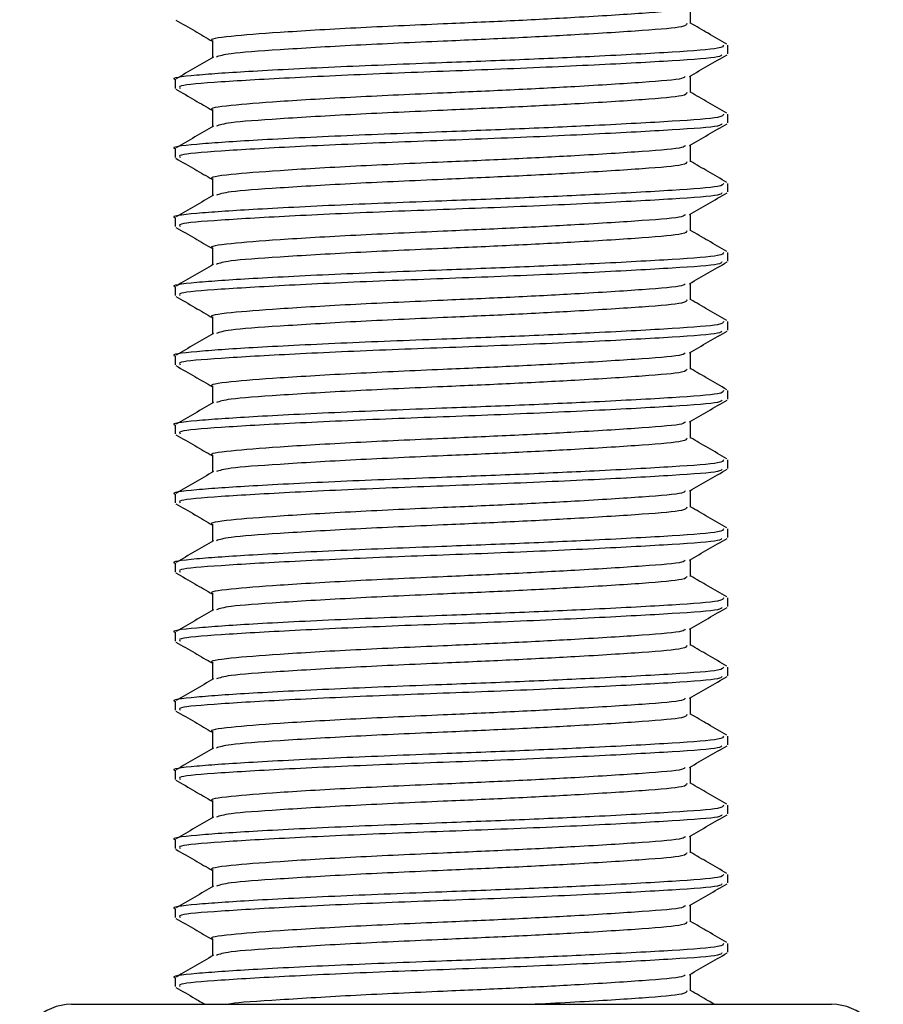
# Model space of a CAD drawing. Header units: millimetres. Extents: x 0 to 420, y 0 to 297.
# Tile 74 of 88: x 292.371 to 293.255, y 199.85 to 200.858. Entities that reach past the tile are written whole.
import ezdxf

# ---------------------------------------------------------------- set-up
doc = ezdxf.new("R2010")
doc.units = ezdxf.units.MM

msp = doc.modelspace()

# ---------------------------------------------------------------- linework, layer by layer
at = {"color": 7, "linetype": 'Continuous', "lineweight": 25}
for p, q in [((293.05791, 200.85415), (293.05791, 200.87134)), ((292.56844, 200.83646), (292.56844, 200.81924)), ((293.09621, 200.82319), (293.09621, 200.83204)), ((292.53014, 200.79665), (292.53014, 200.78779)), ((293.05791, 200.78339), (293.05791, 200.80058)), ((292.56844, 200.7657), (292.56844, 200.74848)), ((293.09621, 200.75243), (293.09621, 200.76128)), ((292.53014, 200.7259), (292.53014, 200.71703)), ((293.05791, 200.71263), (293.05791, 200.72983)), ((292.56844, 200.69494), (292.56844, 200.67772)), ((293.09621, 200.68167), (293.09621, 200.69052)), ((292.53014, 200.65514), (292.53014, 200.64628)), ((293.05791, 200.64187), (293.05791, 200.65907)), ((292.56844, 200.62418), (292.56844, 200.60696)), ((293.09621, 200.61092), (293.09621, 200.61976)), ((292.53014, 200.58438), (292.53014, 200.57552)), ((293.05791, 200.57111), (293.05791, 200.58831)), ((292.56844, 200.55342), (292.56844, 200.5362)), ((293.09621, 200.54016), (293.09621, 200.549)), ((292.53014, 200.51362), (292.53014, 200.50476)), ((293.05791, 200.50036), (293.05791, 200.51755)), ((292.56844, 200.48267), (292.56844, 200.46544)), ((293.09621, 200.4694), (293.09621, 200.47824)), ((293.05791, 200.4296), (293.05791, 200.44679)), ((292.53014, 200.44286), (292.53014, 200.434)), ((292.56844, 200.41191), (292.56844, 200.39468)), ((293.09621, 200.39864), (293.09621, 200.40748)), ((293.05791, 200.35884), (293.05791, 200.37603)), ((292.53014, 200.3721), (292.53014, 200.36324)), ((292.56844, 200.34115), (292.56844, 200.32393)), ((293.09621, 200.32788), (293.09621, 200.33673)), ((293.05791, 200.28808), (293.05791, 200.30527)), ((292.53014, 200.30134), (292.53014, 200.29248)), ((292.56844, 200.27039), (292.56844, 200.25317)), ((293.09621, 200.25712), (293.09621, 200.26597)), ((293.05791, 200.21732), (293.05791, 200.23451)), ((292.53014, 200.23058), (292.53014, 200.22172)), ((292.56844, 200.19963), (292.56844, 200.18241)), ((293.09621, 200.18636), (293.09621, 200.19521)), ((293.05791, 200.14656), (293.05791, 200.16375)), ((292.53014, 200.15983), (292.53014, 200.15096)), ((292.56844, 200.12887), (292.56844, 200.11165)), ((293.09621, 200.1156), (293.09621, 200.12445)), ((293.05791, 200.0758), (293.05791, 200.093)), ((292.53014, 200.08907), (292.53014, 200.08021)), ((292.56844, 200.05811), (292.56844, 200.04089)), ((293.09621, 200.04485), (293.09621, 200.05369)), ((293.05791, 200.00504), (293.05791, 200.02224)), ((292.53014, 200.01831), (292.53014, 200.00945)), ((292.56844, 199.98735), (292.56844, 199.97013)), ((293.09621, 199.97409), (293.09621, 199.98293)), ((293.05791, 199.93429), (293.05791, 199.95148)), ((292.53014, 199.94755), (292.53014, 199.93869)), ((292.56844, 199.9166), (292.56844, 199.89937)), ((293.09621, 199.90333), (293.09621, 199.91217)), ((293.05791, 199.86353), (293.05791, 199.88072)), ((292.53014, 199.87679), (292.53014, 199.86793)), ((292.424, 199.84984), (293.20211, 199.84984)), ((293.20211, 199.84984), (293.20235, 199.84984))]:
    msp.add_line(p, q, dxfattribs=at)
for centre, start, end in [((292.424, 199.79677), 90, 180), ((293.20235, 199.79677), 0, 90)]:
    msp.add_arc(centre, 0.05307, start, end, dxfattribs=at)
for points, knots in [([(293.05238, 200.8708), (293.052, 200.87006), (293.05086, 200.86785), (293.01157, 200.86465), (292.94814, 200.86063), (292.87496, 200.85679), (292.79697, 200.85341), (292.7121, 200.8496), (292.63346, 200.84494), (292.58432, 200.84104), (292.56297, 200.83805), (292.56889, 200.83651), (292.56911, 200.83646)], [0, 0, 0, 0, 0.0604721, 0.1826262, 0.3078502, 0.4041125, 0.4971134, 0.6207, 0.7477276, 0.8698493, 0.9951194, 1, 1, 1, 1]), ([(292.53097, 200.85766), (292.53738, 200.85395), (292.54987, 200.84672), (292.56236, 200.83949), (292.56844, 200.83596)], [0, 0, 0, 0, 0.5130376, 1, 1, 1, 1]), ([(293.05412, 200.85416), (293.05387, 200.85306), (293.05329, 200.85049), (293.01198, 200.84695), (292.94807, 200.84294), (292.87497, 200.8391), (292.79703, 200.83572), (292.71174, 200.83191), (292.63483, 200.82724), (292.5832, 200.82363), (292.57575, 200.82101), (292.57241, 200.81984)], [0, 0, 0, 0, 0.0900083, 0.2123263, 0.3377184, 0.4341099, 0.5272356, 0.6509881, 0.7781862, 0.9004719, 1, 1, 1, 1]), ([(293.09522, 200.83301), (293.08881, 200.83672), (293.07637, 200.84392), (293.06394, 200.85112), (293.05791, 200.85462)], [0, 0, 0, 0, 0.5152084, 1, 1, 1, 1]), ([(293.09181, 200.83204), (293.09152, 200.83095), (293.09085, 200.82837), (293.04309, 200.82484), (292.96917, 200.82082), (292.88465, 200.81699), (292.79443, 200.81361), (292.69629, 200.8098), (292.60533, 200.80513), (292.54851, 200.80124), (292.52381, 200.79825), (292.53066, 200.79671), (292.53092, 200.79665)], [0, 0, 0, 0, 0.0871164, 0.2058056, 0.3274743, 0.4210023, 0.5113649, 0.6314445, 0.7548636, 0.8735215, 0.995235, 1, 1, 1, 1]), ([(292.56957, 200.81989), (292.56316, 200.81618), (292.55035, 200.80876), (292.53754, 200.80134), (292.53113, 200.79764)], [0, 0, 0, 0, 0.4999039, 1, 1, 1, 1]), ([(293.09005, 200.82227), (293.08963, 200.8215), (293.08839, 200.81924), (293.04267, 200.816), (292.96285, 200.81162), (292.85933, 200.80705), (292.74987, 200.80322), (292.64881, 200.79866), (292.57345, 200.79426), (292.53236, 200.79097), (292.53458, 200.78864), (292.53539, 200.78779)], [0, 0, 0, 0, 0.06376, 0.1855377, 0.3103724, 0.436457, 0.5577025, 0.6837036, 0.8086745, 0.9303586, 1, 1, 1, 1]), ([(293.05694, 200.80002), (293.06335, 200.80373), (293.07616, 200.81115), (293.08897, 200.81857), (293.09538, 200.82228)], [0, 0, 0, 0, 0.4998993, 1, 1, 1, 1]), ([(293.05238, 200.80004), (293.052, 200.7993), (293.05086, 200.79709), (293.01157, 200.79389), (292.94814, 200.78987), (292.87496, 200.78604), (292.79697, 200.78265), (292.7121, 200.77884), (292.63346, 200.77418), (292.58432, 200.77028), (292.56297, 200.76729), (292.56889, 200.76576), (292.56911, 200.7657)], [0, 0, 0, 0, 0.0604721, 0.1826262, 0.3078502, 0.4041125, 0.4971134, 0.6207, 0.7477276, 0.8698493, 0.9951194, 1, 1, 1, 1]), ([(292.53097, 200.7869), (292.53738, 200.78319), (292.54987, 200.77596), (292.56236, 200.76873), (292.56844, 200.7652)], [0, 0, 0, 0, 0.5130376, 1, 1, 1, 1]), ([(293.05412, 200.7834), (293.05387, 200.78231), (293.05329, 200.77973), (293.01198, 200.7762), (292.94807, 200.77218), (292.87497, 200.76835), (292.79703, 200.76496), (292.71174, 200.76115), (292.63483, 200.75648), (292.5832, 200.75287), (292.57575, 200.75025), (292.57241, 200.74908)], [0, 0, 0, 0, 0.0900083, 0.2123263, 0.3377184, 0.4341099, 0.5272356, 0.6509881, 0.7781862, 0.9004719, 1, 1, 1, 1]), ([(293.09522, 200.76226), (293.08881, 200.76596), (293.07637, 200.77316), (293.06394, 200.78037), (293.05791, 200.78386)], [0, 0, 0, 0, 0.5152084, 1, 1, 1, 1]), ([(293.09181, 200.76128), (293.09152, 200.76019), (293.09085, 200.75761), (293.04309, 200.75408), (292.96917, 200.75007), (292.88465, 200.74623), (292.79443, 200.74285), (292.69629, 200.73904), (292.60533, 200.73438), (292.54851, 200.73048), (292.52381, 200.72749), (292.53066, 200.72595), (292.53092, 200.7259)], [0, 0, 0, 0, 0.0871164, 0.2058056, 0.3274743, 0.4210023, 0.5113649, 0.6314445, 0.7548636, 0.8735215, 0.995235, 1, 1, 1, 1]), ([(292.56957, 200.74913), (292.56316, 200.74542), (292.55035, 200.738), (292.53754, 200.73059), (292.53113, 200.72688)], [0, 0, 0, 0, 0.4999039, 1, 1, 1, 1]), ([(293.09005, 200.75151), (293.08963, 200.75074), (293.08839, 200.74848), (293.04267, 200.74524), (292.96285, 200.74087), (292.85933, 200.73629), (292.74987, 200.73246), (292.64881, 200.7279), (292.57345, 200.7235), (292.53236, 200.72021), (292.53458, 200.71788), (292.53539, 200.71703)], [0, 0, 0, 0, 0.06376, 0.1855377, 0.3103724, 0.436457, 0.5577025, 0.6837036, 0.8086745, 0.9303586, 1, 1, 1, 1]), ([(293.05694, 200.72926), (293.06335, 200.73297), (293.07616, 200.7404), (293.08897, 200.74781), (293.09538, 200.75152)], [0, 0, 0, 0, 0.4998993, 1, 1, 1, 1]), ([(293.05238, 200.72928), (293.052, 200.72855), (293.05086, 200.72633), (293.01157, 200.72313), (292.94814, 200.71911), (292.87496, 200.71528), (292.79697, 200.7119), (292.7121, 200.70808), (292.63346, 200.70342), (292.58432, 200.69952), (292.56297, 200.69653), (292.56889, 200.695), (292.56911, 200.69494)], [0, 0, 0, 0, 0.0604721, 0.1826262, 0.3078502, 0.4041125, 0.4971134, 0.6207, 0.7477276, 0.8698493, 0.9951194, 1, 1, 1, 1]), ([(292.53097, 200.71614), (292.53738, 200.71243), (292.54987, 200.7052), (292.56236, 200.69797), (292.56844, 200.69445)], [0, 0, 0, 0, 0.5130376, 1, 1, 1, 1]), ([(293.05412, 200.71264), (293.05387, 200.71155), (293.05329, 200.70897), (293.01198, 200.70544), (292.94807, 200.70142), (292.87497, 200.69759), (292.79703, 200.69421), (292.71174, 200.6904), (292.63483, 200.68573), (292.5832, 200.68211), (292.57575, 200.6795), (292.57241, 200.67832)], [0, 0, 0, 0, 0.0900083, 0.2123263, 0.3377184, 0.4341099, 0.5272356, 0.6509881, 0.7781862, 0.9004719, 1, 1, 1, 1]), ([(293.09522, 200.6915), (293.08881, 200.69521), (293.07637, 200.7024), (293.06394, 200.70961), (293.05791, 200.7131)], [0, 0, 0, 0, 0.5152084, 1, 1, 1, 1]), ([(293.09181, 200.69052), (293.09152, 200.68943), (293.09085, 200.68685), (293.04309, 200.68333), (292.96917, 200.67931), (292.88465, 200.67547), (292.79443, 200.67209), (292.69629, 200.66828), (292.60533, 200.66362), (292.54851, 200.65972), (292.52381, 200.65673), (292.53066, 200.65519), (292.53092, 200.65514)], [0, 0, 0, 0, 0.08711637, 0.20580555, 0.3274743, 0.42100231, 0.51136489, 0.6314445, 0.75486364, 0.87352147, 0.99523498, 1, 1, 1, 1]), ([(292.56957, 200.67837), (292.56316, 200.67466), (292.55035, 200.66724), (292.53754, 200.65983), (292.53113, 200.65612)], [0, 0, 0, 0, 0.4999039, 1, 1, 1, 1]), ([(293.09005, 200.68076), (293.08963, 200.67998), (293.08839, 200.67773), (293.04267, 200.67449), (292.96285, 200.67011), (292.85933, 200.66554), (292.74987, 200.6617), (292.64881, 200.65714), (292.57345, 200.65274), (292.53236, 200.64945), (292.53458, 200.64712), (292.53539, 200.64628)], [0, 0, 0, 0, 0.06376, 0.1855377, 0.3103724, 0.436457, 0.5577025, 0.6837036, 0.8086745, 0.9303586, 1, 1, 1, 1]), ([(293.05694, 200.6585), (293.06335, 200.66222), (293.07616, 200.66964), (293.08897, 200.67705), (293.09538, 200.68076)], [0, 0, 0, 0, 0.4998993, 1, 1, 1, 1]), ([(293.05238, 200.65852), (293.052, 200.65779), (293.05086, 200.65558), (293.01157, 200.65237), (292.94814, 200.64835), (292.87496, 200.64452), (292.79697, 200.64114), (292.7121, 200.63733), (292.63346, 200.63266), (292.58432, 200.62876), (292.56297, 200.62578), (292.56889, 200.62424), (292.56911, 200.62418)], [0, 0, 0, 0, 0.0604721, 0.1826262, 0.3078502, 0.4041125, 0.4971134, 0.6207, 0.7477276, 0.8698493, 0.9951194, 1, 1, 1, 1]), ([(292.53097, 200.64539), (292.53738, 200.64168), (292.54987, 200.63445), (292.56236, 200.62721), (292.56844, 200.62369)], [0, 0, 0, 0, 0.5130376, 1, 1, 1, 1]), ([(293.05412, 200.64188), (293.05387, 200.64079), (293.05329, 200.63821), (293.01198, 200.63468), (292.94807, 200.63066), (292.87497, 200.62683), (292.79703, 200.62345), (292.71174, 200.61964), (292.63483, 200.61497), (292.5832, 200.61135), (292.57575, 200.60874), (292.57241, 200.60756)], [0, 0, 0, 0, 0.0900083, 0.2123263, 0.3377184, 0.4341099, 0.5272356, 0.6509881, 0.7781862, 0.9004719, 1, 1, 1, 1]), ([(293.09522, 200.62074), (293.08881, 200.62445), (293.07637, 200.63165), (293.06394, 200.63885), (293.05791, 200.64234)], [0, 0, 0, 0, 0.51520836, 1, 1, 1, 1]), ([(293.09181, 200.61976), (293.09152, 200.61867), (293.09085, 200.6161), (293.04309, 200.61257), (292.96917, 200.60855), (292.88465, 200.60472), (292.79443, 200.60133), (292.69629, 200.59752), (292.60533, 200.59286), (292.54851, 200.58896), (292.52381, 200.58597), (292.53066, 200.58444), (292.53092, 200.58438)], [0, 0, 0, 0, 0.0871164, 0.2058056, 0.3274743, 0.4210023, 0.5113649, 0.6314445, 0.7548636, 0.8735215, 0.995235, 1, 1, 1, 1]), ([(292.56957, 200.60761), (292.56316, 200.6039), (292.55035, 200.59648), (292.53754, 200.58907), (292.53113, 200.58536)], [0, 0, 0, 0, 0.4999039, 1, 1, 1, 1]), ([(293.09005, 200.61), (293.08963, 200.60922), (293.08839, 200.60697), (293.04267, 200.60373), (292.96285, 200.59935), (292.85933, 200.59478), (292.74987, 200.59094), (292.64881, 200.58638), (292.57345, 200.58198), (292.53236, 200.57869), (292.53458, 200.57636), (292.53539, 200.57552)], [0, 0, 0, 0, 0.06376, 0.1855377, 0.3103724, 0.436457, 0.5577025, 0.6837036, 0.8086745, 0.9303586, 1, 1, 1, 1]), ([(293.05694, 200.58775), (293.06335, 200.59146), (293.07616, 200.59888), (293.08897, 200.6063), (293.09538, 200.61001)], [0, 0, 0, 0, 0.4998993, 1, 1, 1, 1]), ([(293.05238, 200.58776), (293.052, 200.58703), (293.05086, 200.58482), (293.01157, 200.58162), (292.94814, 200.57759), (292.87496, 200.57376), (292.79697, 200.57038), (292.7121, 200.56657), (292.63346, 200.5619), (292.58432, 200.558), (292.56297, 200.55502), (292.56889, 200.55348), (292.56911, 200.55342)], [0, 0, 0, 0, 0.0604721, 0.1826262, 0.3078502, 0.4041125, 0.4971134, 0.6207, 0.7477276, 0.8698493, 0.9951194, 1, 1, 1, 1]), ([(292.53097, 200.57463), (292.53738, 200.57092), (292.54987, 200.56369), (292.56236, 200.55645), (292.56844, 200.55293)], [0, 0, 0, 0, 0.5130376, 1, 1, 1, 1]), ([(293.05412, 200.57112), (293.05387, 200.57003), (293.05329, 200.56745), (293.01198, 200.56392), (292.94807, 200.5599), (292.87497, 200.55607), (292.79703, 200.55269), (292.71174, 200.54888), (292.63483, 200.54421), (292.5832, 200.54059), (292.57575, 200.53798), (292.57241, 200.5368)], [0, 0, 0, 0, 0.0900083, 0.2123263, 0.3377184, 0.4341099, 0.5272356, 0.6509881, 0.7781862, 0.9004719, 1, 1, 1, 1]), ([(293.09522, 200.54998), (293.08881, 200.55369), (293.07637, 200.56089), (293.06394, 200.56809), (293.05791, 200.57158)], [0, 0, 0, 0, 0.5152084, 1, 1, 1, 1]), ([(293.09181, 200.549), (293.09152, 200.54791), (293.09085, 200.54534), (293.04309, 200.54181), (292.96917, 200.53779), (292.88465, 200.53396), (292.79443, 200.53058), (292.69629, 200.52677), (292.60533, 200.5221), (292.54851, 200.5182), (292.52381, 200.51521), (292.53066, 200.51368), (292.53092, 200.51362)], [0, 0, 0, 0, 0.08711637, 0.20580555, 0.3274743, 0.42100231, 0.51136489, 0.6314445, 0.75486364, 0.87352147, 0.99523498, 1, 1, 1, 1]), ([(292.56957, 200.53685), (292.56316, 200.53315), (292.55035, 200.52572), (292.53754, 200.51831), (292.53113, 200.5146)], [0, 0, 0, 0, 0.4999039, 1, 1, 1, 1]), ([(293.09005, 200.53924), (293.08963, 200.53846), (293.08839, 200.53621), (293.04267, 200.53297), (292.96285, 200.52859), (292.85933, 200.52402), (292.74987, 200.52018), (292.64881, 200.51562), (292.57345, 200.51123), (292.53236, 200.50793), (292.53458, 200.50561), (292.53539, 200.50476)], [0, 0, 0, 0, 0.06376, 0.1855377, 0.3103724, 0.436457, 0.5577025, 0.6837036, 0.8086745, 0.9303586, 1, 1, 1, 1]), ([(293.05694, 200.51699), (293.06335, 200.5207), (293.07616, 200.52812), (293.08897, 200.53554), (293.09538, 200.53925)], [0, 0, 0, 0, 0.49989925, 1, 1, 1, 1]), ([(293.05238, 200.517), (293.052, 200.51627), (293.05086, 200.51406), (293.01157, 200.51086), (292.94814, 200.50683), (292.87496, 200.503), (292.79697, 200.49962), (292.7121, 200.49581), (292.63346, 200.49114), (292.58432, 200.48724), (292.56297, 200.48426), (292.56889, 200.48272), (292.56911, 200.48266)], [0, 0, 0, 0, 0.0604721, 0.1826262, 0.3078502, 0.4041125, 0.4971134, 0.6207, 0.7477276, 0.8698493, 0.9951194, 1, 1, 1, 1]), ([(292.53097, 200.50387), (292.53738, 200.50016), (292.54987, 200.49293), (292.56236, 200.48569), (292.56844, 200.48217)], [0, 0, 0, 0, 0.5130376, 1, 1, 1, 1]), ([(293.05412, 200.50036), (293.05387, 200.49927), (293.05329, 200.49669), (293.01198, 200.49316), (292.94807, 200.48914), (292.87497, 200.48531), (292.79703, 200.48193), (292.71174, 200.47812), (292.63483, 200.47345), (292.5832, 200.46983), (292.57575, 200.46722), (292.57241, 200.46605)], [0, 0, 0, 0, 0.0900083, 0.2123263, 0.3377184, 0.4341099, 0.5272356, 0.6509881, 0.7781862, 0.9004719, 1, 1, 1, 1]), ([(293.09522, 200.47922), (293.08881, 200.48293), (293.07637, 200.49013), (293.06394, 200.49733), (293.05791, 200.50082)], [0, 0, 0, 0, 0.5152084, 1, 1, 1, 1]), ([(293.09181, 200.47824), (293.09152, 200.47715), (293.09085, 200.47458), (293.04309, 200.47105), (292.96917, 200.46703), (292.88465, 200.4632), (292.79443, 200.45982), (292.69629, 200.45601), (292.60533, 200.45134), (292.54851, 200.44744), (292.52381, 200.44446), (292.53066, 200.44292), (292.53092, 200.44286)], [0, 0, 0, 0, 0.08711637, 0.20580555, 0.3274743, 0.42100231, 0.51136489, 0.6314445, 0.75486364, 0.87352147, 0.99523498, 1, 1, 1, 1]), ([(292.56957, 200.4661), (292.56316, 200.46239), (292.55035, 200.45497), (292.53754, 200.44755), (292.53113, 200.44384)], [0, 0, 0, 0, 0.4999039, 1, 1, 1, 1]), ([(293.09005, 200.46848), (293.08963, 200.4677), (293.08839, 200.46545), (293.04267, 200.46221), (292.96285, 200.45783), (292.85933, 200.45326), (292.74987, 200.44942), (292.64881, 200.44487), (292.57345, 200.44047), (292.53236, 200.43717), (292.53458, 200.43485), (292.53539, 200.434)], [0, 0, 0, 0, 0.06376, 0.1855377, 0.3103724, 0.436457, 0.5577025, 0.6837036, 0.8086745, 0.9303586, 1, 1, 1, 1]), ([(293.05694, 200.44623), (293.06335, 200.44994), (293.07616, 200.45736), (293.08897, 200.46478), (293.09538, 200.46849)], [0, 0, 0, 0, 0.4998993, 1, 1, 1, 1]), ([(293.05238, 200.44624), (293.052, 200.44551), (293.05086, 200.4433), (293.01157, 200.4401), (292.94814, 200.43607), (292.87496, 200.43224), (292.79697, 200.42886), (292.7121, 200.42505), (292.63346, 200.42038), (292.58432, 200.41649), (292.56297, 200.4135), (292.56889, 200.41196), (292.56911, 200.4119)], [0, 0, 0, 0, 0.0604721, 0.1826262, 0.3078502, 0.4041125, 0.4971134, 0.6207, 0.7477276, 0.8698493, 0.9951194, 1, 1, 1, 1]), ([(292.53097, 200.43311), (292.53738, 200.4294), (292.54987, 200.42217), (292.56236, 200.41493), (292.56844, 200.41141)], [0, 0, 0, 0, 0.51303762, 1, 1, 1, 1]), ([(293.05412, 200.4296), (293.05387, 200.42851), (293.05329, 200.42593), (293.01198, 200.4224), (292.94807, 200.41838), (292.87497, 200.41455), (292.79703, 200.41117), (292.71174, 200.40736), (292.63483, 200.40269), (292.5832, 200.39907), (292.57575, 200.39646), (292.57241, 200.39529)], [0, 0, 0, 0, 0.0900083, 0.2123263, 0.3377184, 0.4341099, 0.5272356, 0.6509881, 0.7781862, 0.9004719, 1, 1, 1, 1]), ([(293.09522, 200.40846), (293.08881, 200.41217), (293.07637, 200.41937), (293.06394, 200.42657), (293.05791, 200.43006)], [0, 0, 0, 0, 0.5152084, 1, 1, 1, 1]), ([(293.09181, 200.40748), (293.09152, 200.40639), (293.09085, 200.40382), (293.04309, 200.40029), (292.96917, 200.39627), (292.88465, 200.39244), (292.79443, 200.38906), (292.69629, 200.38525), (292.60533, 200.38058), (292.54851, 200.37668), (292.52381, 200.3737), (292.53066, 200.37216), (292.53092, 200.3721)], [0, 0, 0, 0, 0.0871164, 0.2058056, 0.3274743, 0.4210023, 0.5113649, 0.6314445, 0.7548636, 0.8735215, 0.995235, 1, 1, 1, 1]), ([(292.56957, 200.39534), (292.56316, 200.39163), (292.55035, 200.38421), (292.53754, 200.37679), (292.53113, 200.37308)], [0, 0, 0, 0, 0.4999039, 1, 1, 1, 1]), ([(293.09005, 200.39772), (293.08963, 200.39695), (293.08839, 200.39469), (293.04267, 200.39145), (292.96285, 200.38707), (292.85933, 200.3825), (292.74987, 200.37866), (292.64881, 200.37411), (292.57345, 200.36971), (292.53236, 200.36642), (292.53458, 200.36409), (292.53539, 200.36324)], [0, 0, 0, 0, 0.06376003, 0.18553766, 0.31037239, 0.43645702, 0.55770248, 0.68370362, 0.80867445, 0.93035859, 1, 1, 1, 1]), ([(293.05694, 200.37547), (293.06335, 200.37918), (293.07616, 200.3866), (293.08897, 200.39402), (293.09538, 200.39773)], [0, 0, 0, 0, 0.4998993, 1, 1, 1, 1]), ([(293.05238, 200.37548), (293.052, 200.37475), (293.05086, 200.37254), (293.01157, 200.36934), (292.94814, 200.36531), (292.87496, 200.36148), (292.79697, 200.3581), (292.7121, 200.35429), (292.63346, 200.34962), (292.58432, 200.34573), (292.56297, 200.34274), (292.56889, 200.3412), (292.56911, 200.34115)], [0, 0, 0, 0, 0.0604721, 0.1826262, 0.3078502, 0.4041125, 0.4971134, 0.6207, 0.7477276, 0.8698493, 0.9951194, 1, 1, 1, 1]), ([(292.53097, 200.36235), (292.53738, 200.35864), (292.54987, 200.35141), (292.56236, 200.34417), (292.56844, 200.34065)], [0, 0, 0, 0, 0.5130376, 1, 1, 1, 1]), ([(293.05412, 200.35885), (293.05387, 200.35775), (293.05329, 200.35517), (293.01198, 200.35164), (292.94807, 200.34763), (292.87497, 200.34379), (292.79703, 200.34041), (292.71174, 200.3366), (292.63483, 200.33193), (292.5832, 200.32832), (292.57575, 200.3257), (292.57241, 200.32453)], [0, 0, 0, 0, 0.0900083, 0.2123263, 0.3377184, 0.4341099, 0.5272356, 0.6509881, 0.7781862, 0.9004719, 1, 1, 1, 1]), ([(293.09522, 200.3377), (293.08881, 200.34141), (293.07637, 200.34861), (293.06394, 200.35581), (293.05791, 200.3593)], [0, 0, 0, 0, 0.5152084, 1, 1, 1, 1]), ([(293.09181, 200.33673), (293.09152, 200.33564), (293.09085, 200.33306), (293.04309, 200.32953), (292.96917, 200.32551), (292.88465, 200.32168), (292.79443, 200.3183), (292.69629, 200.31449), (292.60533, 200.30982), (292.54851, 200.30592), (292.52381, 200.30294), (292.53066, 200.3014), (292.53092, 200.30134)], [0, 0, 0, 0, 0.0871164, 0.2058056, 0.3274743, 0.4210023, 0.5113649, 0.6314445, 0.7548636, 0.8735215, 0.995235, 1, 1, 1, 1]), ([(292.56957, 200.32458), (292.56316, 200.32087), (292.55035, 200.31345), (292.53754, 200.30603), (292.53113, 200.30232)], [0, 0, 0, 0, 0.4999039, 1, 1, 1, 1]), ([(293.09005, 200.32696), (293.08963, 200.32619), (293.08839, 200.32393), (293.04267, 200.32069), (292.96285, 200.31631), (292.85933, 200.31174), (292.74987, 200.30791), (292.64881, 200.30335), (292.57345, 200.29895), (292.53236, 200.29566), (292.53458, 200.29333), (292.53539, 200.29248)], [0, 0, 0, 0, 0.06376, 0.1855377, 0.3103724, 0.436457, 0.5577025, 0.6837036, 0.8086745, 0.9303586, 1, 1, 1, 1]), ([(293.05694, 200.30471), (293.06335, 200.30842), (293.07616, 200.31584), (293.08897, 200.32326), (293.09538, 200.32697)], [0, 0, 0, 0, 0.4998993, 1, 1, 1, 1]), ([(293.05238, 200.30472), (293.052, 200.30399), (293.05086, 200.30178), (293.01157, 200.29858), (292.94814, 200.29455), (292.87496, 200.29072), (292.79697, 200.28734), (292.7121, 200.28353), (292.63346, 200.27887), (292.58432, 200.27497), (292.56297, 200.27198), (292.56889, 200.27044), (292.56911, 200.27039)], [0, 0, 0, 0, 0.0604721, 0.1826262, 0.3078502, 0.4041125, 0.4971134, 0.6207, 0.7477276, 0.8698493, 0.9951194, 1, 1, 1, 1]), ([(292.53097, 200.29159), (292.53738, 200.28788), (292.54987, 200.28065), (292.56236, 200.27342), (292.56844, 200.26989)], [0, 0, 0, 0, 0.5130376, 1, 1, 1, 1]), ([(293.05412, 200.28809), (293.05387, 200.28699), (293.05329, 200.28442), (293.01198, 200.28088), (292.94807, 200.27687), (292.87497, 200.27303), (292.79703, 200.26965), (292.71174, 200.26584), (292.63483, 200.26117), (292.5832, 200.25756), (292.57575, 200.25494), (292.57241, 200.25377)], [0, 0, 0, 0, 0.0900083, 0.2123263, 0.3377184, 0.4341099, 0.5272356, 0.6509881, 0.7781862, 0.9004719, 1, 1, 1, 1]), ([(293.09522, 200.26694), (293.08881, 200.27065), (293.07637, 200.27785), (293.06394, 200.28505), (293.05791, 200.28855)], [0, 0, 0, 0, 0.5152084, 1, 1, 1, 1]), ([(293.09181, 200.26597), (293.09152, 200.26488), (293.09085, 200.2623), (293.04309, 200.25877), (292.96917, 200.25475), (292.88465, 200.25092), (292.79443, 200.24754), (292.69629, 200.24373), (292.60533, 200.23906), (292.54851, 200.23517), (292.52381, 200.23218), (292.53066, 200.23064), (292.53092, 200.23058)], [0, 0, 0, 0, 0.08711637, 0.20580555, 0.3274743, 0.42100231, 0.51136489, 0.6314445, 0.75486364, 0.87352147, 0.99523498, 1, 1, 1, 1]), ([(292.56957, 200.25382), (292.56316, 200.25011), (292.55035, 200.24269), (292.53754, 200.23527), (292.53113, 200.23156)], [0, 0, 0, 0, 0.4999039, 1, 1, 1, 1]), ([(293.09005, 200.2562), (293.08963, 200.25543), (293.08839, 200.25317), (293.04267, 200.24993), (292.96285, 200.24555), (292.85933, 200.24098), (292.74987, 200.23715), (292.64881, 200.23259), (292.57345, 200.22819), (292.53236, 200.2249), (292.53458, 200.22257), (292.53539, 200.22172)], [0, 0, 0, 0, 0.06376, 0.1855377, 0.3103724, 0.436457, 0.5577025, 0.6837036, 0.8086745, 0.9303586, 1, 1, 1, 1]), ([(293.05694, 200.23395), (293.06335, 200.23766), (293.07616, 200.24508), (293.08897, 200.2525), (293.09538, 200.25621)], [0, 0, 0, 0, 0.4998993, 1, 1, 1, 1]), ([(293.05238, 200.23397), (293.052, 200.23323), (293.05086, 200.23102), (293.01157, 200.22782), (292.94814, 200.2238), (292.87496, 200.21997), (292.79697, 200.21658), (292.7121, 200.21277), (292.63346, 200.20811), (292.58432, 200.20421), (292.56297, 200.20122), (292.56889, 200.19969), (292.56911, 200.19963)], [0, 0, 0, 0, 0.0604721, 0.1826262, 0.3078502, 0.4041125, 0.4971134, 0.6207, 0.7477276, 0.8698493, 0.9951194, 1, 1, 1, 1]), ([(292.53097, 200.22083), (292.53738, 200.21712), (292.54987, 200.20989), (292.56236, 200.20266), (292.56844, 200.19913)], [0, 0, 0, 0, 0.51303762, 1, 1, 1, 1]), ([(293.05412, 200.21733), (293.05387, 200.21624), (293.05329, 200.21366), (293.01198, 200.21013), (292.94807, 200.20611), (292.87497, 200.20228), (292.79703, 200.19889), (292.71174, 200.19508), (292.63483, 200.19041), (292.5832, 200.1868), (292.57575, 200.18418), (292.57241, 200.18301)], [0, 0, 0, 0, 0.0900083, 0.2123263, 0.3377184, 0.4341099, 0.5272356, 0.6509881, 0.7781862, 0.9004719, 1, 1, 1, 1]), ([(293.09522, 200.19619), (293.08881, 200.19989), (293.07637, 200.20709), (293.06394, 200.2143), (293.05791, 200.21779)], [0, 0, 0, 0, 0.5152084, 1, 1, 1, 1]), ([(293.09181, 200.19521), (293.09152, 200.19412), (293.09085, 200.19154), (293.04309, 200.18801), (292.96917, 200.184), (292.88465, 200.18016), (292.79443, 200.17678), (292.69629, 200.17297), (292.60533, 200.16831), (292.54851, 200.16441), (292.52381, 200.16142), (292.53066, 200.15988), (292.53092, 200.15983)], [0, 0, 0, 0, 0.08711637, 0.20580555, 0.3274743, 0.42100231, 0.51136489, 0.6314445, 0.75486364, 0.87352147, 0.99523498, 1, 1, 1, 1]), ([(292.56957, 200.18306), (292.56316, 200.17935), (292.55035, 200.17193), (292.53754, 200.16451), (292.53113, 200.16081)], [0, 0, 0, 0, 0.4999039, 1, 1, 1, 1]), ([(293.09005, 200.18544), (293.08963, 200.18467), (293.08839, 200.18241), (293.04267, 200.17917), (292.96285, 200.1748), (292.85933, 200.17022), (292.74987, 200.16639), (292.64881, 200.16183), (292.57345, 200.15743), (292.53236, 200.15414), (292.53458, 200.15181), (292.53539, 200.15096)], [0, 0, 0, 0, 0.06376, 0.1855377, 0.3103724, 0.436457, 0.5577025, 0.6837036, 0.8086745, 0.9303586, 1, 1, 1, 1]), ([(293.05694, 200.16319), (293.06335, 200.1669), (293.07616, 200.17433), (293.08897, 200.18174), (293.09538, 200.18545)], [0, 0, 0, 0, 0.4998993, 1, 1, 1, 1]), ([(293.05238, 200.16321), (293.052, 200.16248), (293.05086, 200.16026), (293.01157, 200.15706), (292.94814, 200.15304), (292.87496, 200.14921), (292.79697, 200.14582), (292.7121, 200.14201), (292.63346, 200.13735), (292.58432, 200.13345), (292.56297, 200.13046), (292.56889, 200.12893), (292.56911, 200.12887)], [0, 0, 0, 0, 0.0604721, 0.1826262, 0.3078502, 0.4041125, 0.4971134, 0.6207, 0.7477276, 0.8698493, 0.9951194, 1, 1, 1, 1]), ([(292.53097, 200.15007), (292.53738, 200.14636), (292.54987, 200.13913), (292.56236, 200.1319), (292.56844, 200.12838)], [0, 0, 0, 0, 0.5130376, 1, 1, 1, 1]), ([(293.05412, 200.14657), (293.05387, 200.14548), (293.05329, 200.1429), (293.01198, 200.13937), (292.94807, 200.13535), (292.87497, 200.13152), (292.79703, 200.12814), (292.71174, 200.12433), (292.63483, 200.11966), (292.5832, 200.11604), (292.57575, 200.11342), (292.57241, 200.11225)], [0, 0, 0, 0, 0.0900083, 0.2123263, 0.3377184, 0.4341099, 0.5272356, 0.6509881, 0.7781862, 0.9004719, 1, 1, 1, 1]), ([(293.09522, 200.12543), (293.08881, 200.12914), (293.07637, 200.13633), (293.06394, 200.14354), (293.05791, 200.14703)], [0, 0, 0, 0, 0.5152084, 1, 1, 1, 1]), ([(293.09181, 200.12445), (293.09152, 200.12336), (293.09085, 200.12078), (293.04309, 200.11725), (292.96917, 200.11324), (292.88465, 200.1094), (292.79443, 200.10602), (292.69629, 200.10221), (292.60533, 200.09755), (292.54851, 200.09365), (292.52381, 200.09066), (292.53066, 200.08912), (292.53092, 200.08907)], [0, 0, 0, 0, 0.08711637, 0.20580555, 0.3274743, 0.42100231, 0.51136489, 0.6314445, 0.75486364, 0.87352147, 0.99523498, 1, 1, 1, 1]), ([(292.56957, 200.1123), (292.56316, 200.10859), (292.55035, 200.10117), (292.53754, 200.09376), (292.53113, 200.09005)], [0, 0, 0, 0, 0.4999039, 1, 1, 1, 1]), ([(293.09005, 200.11469), (293.08963, 200.11391), (293.08839, 200.11166), (293.04267, 200.10841), (292.96285, 200.10404), (292.85933, 200.09947), (292.74987, 200.09563), (292.64881, 200.09107), (292.57345, 200.08667), (292.53236, 200.08338), (292.53458, 200.08105), (292.53539, 200.08021)], [0, 0, 0, 0, 0.06376, 0.1855377, 0.3103724, 0.436457, 0.5577025, 0.6837036, 0.8086745, 0.9303586, 1, 1, 1, 1]), ([(293.05694, 200.09243), (293.06335, 200.09615), (293.07616, 200.10357), (293.08897, 200.11098), (293.09538, 200.11469)], [0, 0, 0, 0, 0.4998993, 1, 1, 1, 1]), ([(293.05238, 200.09245), (293.052, 200.09172), (293.05086, 200.0895), (293.01157, 200.0863), (292.94814, 200.08228), (292.87496, 200.07845), (292.79697, 200.07507), (292.7121, 200.07126), (292.63346, 200.06659), (292.58432, 200.06269), (292.56297, 200.05971), (292.56889, 200.05817), (292.56911, 200.05811)], [0, 0, 0, 0, 0.0604721, 0.1826262, 0.3078502, 0.4041125, 0.4971134, 0.6207, 0.7477276, 0.8698493, 0.9951194, 1, 1, 1, 1]), ([(292.53097, 200.07931), (292.53738, 200.07561), (292.54987, 200.06837), (292.56236, 200.06114), (292.56844, 200.05762)], [0, 0, 0, 0, 0.5130376, 1, 1, 1, 1]), ([(293.05412, 200.07581), (293.05387, 200.07472), (293.05329, 200.07214), (293.01198, 200.06861), (292.94807, 200.06459), (292.87497, 200.06076), (292.79703, 200.05738), (292.71174, 200.05357), (292.63483, 200.0489), (292.5832, 200.04528), (292.57575, 200.04267), (292.57241, 200.04149)], [0, 0, 0, 0, 0.0900083, 0.2123263, 0.3377184, 0.4341099, 0.5272356, 0.6509881, 0.7781862, 0.9004719, 1, 1, 1, 1]), ([(293.09522, 200.05467), (293.08881, 200.05838), (293.07637, 200.06558), (293.06394, 200.07278), (293.05791, 200.07627)], [0, 0, 0, 0, 0.51520836, 1, 1, 1, 1]), ([(293.09181, 200.05369), (293.09152, 200.0526), (293.09085, 200.05003), (293.04309, 200.0465), (292.96917, 200.04248), (292.88465, 200.03865), (292.79443, 200.03526), (292.69629, 200.03145), (292.60533, 200.02679), (292.54851, 200.02289), (292.52381, 200.0199), (292.53066, 200.01837), (292.53092, 200.01831)], [0, 0, 0, 0, 0.0871164, 0.2058056, 0.3274743, 0.4210023, 0.5113649, 0.6314445, 0.7548636, 0.8735215, 0.995235, 1, 1, 1, 1]), ([(292.56957, 200.04154), (292.56316, 200.03783), (292.55035, 200.03041), (292.53754, 200.023), (292.53113, 200.01929)], [0, 0, 0, 0, 0.49990393, 1, 1, 1, 1]), ([(293.09005, 200.04393), (293.08963, 200.04315), (293.08839, 200.0409), (293.04267, 200.03766), (292.96285, 200.03328), (292.85933, 200.02871), (292.74987, 200.02487), (292.64881, 200.02031), (292.57345, 200.01591), (292.53236, 200.01262), (292.53458, 200.01029), (292.53539, 200.00945)], [0, 0, 0, 0, 0.06376, 0.1855377, 0.3103724, 0.436457, 0.5577025, 0.6837036, 0.8086745, 0.9303586, 1, 1, 1, 1]), ([(293.05694, 200.02168), (293.06335, 200.02539), (293.07616, 200.03281), (293.08897, 200.04023), (293.09538, 200.04394)], [0, 0, 0, 0, 0.4998993, 1, 1, 1, 1]), ([(293.05238, 200.02169), (293.052, 200.02096), (293.05086, 200.01875), (293.01157, 200.01554), (292.94814, 200.01152), (292.87496, 200.00769), (292.79697, 200.00431), (292.7121, 200.0005), (292.63346, 199.99583), (292.58432, 199.99193), (292.56297, 199.98895), (292.56889, 199.98741), (292.56911, 199.98735)], [0, 0, 0, 0, 0.0604721, 0.1826262, 0.3078502, 0.4041125, 0.4971134, 0.6207, 0.7477276, 0.8698493, 0.9951194, 1, 1, 1, 1]), ([(292.53097, 200.00856), (292.53738, 200.00485), (292.54987, 199.99762), (292.56236, 199.99038), (292.56844, 199.98686)], [0, 0, 0, 0, 0.5130376, 1, 1, 1, 1]), ([(293.05412, 200.00505), (293.05387, 200.00396), (293.05329, 200.00138), (293.01198, 199.99785), (292.94807, 199.99383), (292.87497, 199.99), (292.79703, 199.98662), (292.71174, 199.98281), (292.63483, 199.97814), (292.5832, 199.97452), (292.57575, 199.97191), (292.57241, 199.97073)], [0, 0, 0, 0, 0.0900083, 0.2123263, 0.3377184, 0.4341099, 0.5272356, 0.6509881, 0.7781862, 0.9004719, 1, 1, 1, 1]), ([(293.09522, 199.98391), (293.08881, 199.98762), (293.07637, 199.99482), (293.06394, 200.00202), (293.05791, 200.00551)], [0, 0, 0, 0, 0.5152084, 1, 1, 1, 1]), ([(293.09181, 199.98293), (293.09152, 199.98184), (293.09085, 199.97927), (293.04309, 199.97574), (292.96917, 199.97172), (292.88465, 199.96789), (292.79443, 199.96451), (292.69629, 199.9607), (292.60533, 199.95603), (292.54851, 199.95213), (292.52381, 199.94914), (292.53066, 199.94761), (292.53092, 199.94755)], [0, 0, 0, 0, 0.0871164, 0.2058056, 0.3274743, 0.4210023, 0.5113649, 0.6314445, 0.7548636, 0.8735215, 0.995235, 1, 1, 1, 1]), ([(292.56957, 199.97078), (292.56316, 199.96708), (292.55035, 199.95965), (292.53754, 199.95224), (292.53113, 199.94853)], [0, 0, 0, 0, 0.4999039, 1, 1, 1, 1]), ([(293.09005, 199.97317), (293.08963, 199.97239), (293.08839, 199.97014), (293.04267, 199.9669), (292.96285, 199.96252), (292.85933, 199.95795), (292.74987, 199.95411), (292.64881, 199.94955), (292.57345, 199.94516), (292.53236, 199.94186), (292.53458, 199.93953), (292.53539, 199.93869)], [0, 0, 0, 0, 0.06376, 0.1855377, 0.3103724, 0.436457, 0.5577025, 0.6837036, 0.8086745, 0.9303586, 1, 1, 1, 1]), ([(293.05694, 199.95092), (293.06335, 199.95463), (293.07616, 199.96205), (293.08897, 199.96947), (293.09538, 199.97318)], [0, 0, 0, 0, 0.49989925, 1, 1, 1, 1]), ([(293.05238, 199.95093), (293.052, 199.9502), (293.05086, 199.94799), (293.01157, 199.94479), (292.94814, 199.94076), (292.87496, 199.93693), (292.79697, 199.93355), (292.7121, 199.92974), (292.63346, 199.92507), (292.58432, 199.92117), (292.56297, 199.91819), (292.56889, 199.91665), (292.56911, 199.91659)], [0, 0, 0, 0, 0.0604721, 0.1826262, 0.3078502, 0.4041125, 0.4971134, 0.6207, 0.7477276, 0.8698493, 0.9951194, 1, 1, 1, 1]), ([(292.53097, 199.9378), (292.53738, 199.93409), (292.54987, 199.92686), (292.56236, 199.91962), (292.56844, 199.9161)], [0, 0, 0, 0, 0.5130376, 1, 1, 1, 1]), ([(293.05412, 199.93429), (293.05387, 199.9332), (293.05329, 199.93062), (293.01198, 199.92709), (292.94807, 199.92307), (292.87497, 199.91924), (292.79703, 199.91586), (292.71174, 199.91205), (292.63483, 199.90738), (292.5832, 199.90376), (292.57575, 199.90115), (292.57241, 199.89998)], [0, 0, 0, 0, 0.0900083, 0.2123263, 0.3377184, 0.4341099, 0.5272356, 0.6509881, 0.7781862, 0.9004719, 1, 1, 1, 1]), ([(293.09522, 199.91315), (293.08881, 199.91686), (293.07637, 199.92406), (293.06394, 199.93126), (293.05791, 199.93475)], [0, 0, 0, 0, 0.5152084, 1, 1, 1, 1]), ([(293.09181, 199.91217), (293.09152, 199.91108), (293.09085, 199.90851), (293.04309, 199.90498), (292.96917, 199.90096), (292.88465, 199.89713), (292.79443, 199.89375), (292.69629, 199.88994), (292.60533, 199.88527), (292.54851, 199.88137), (292.52381, 199.87839), (292.53066, 199.87685), (292.53092, 199.87679)], [0, 0, 0, 0, 0.0871164, 0.2058056, 0.3274743, 0.4210023, 0.5113649, 0.6314445, 0.7548636, 0.8735215, 0.995235, 1, 1, 1, 1]), ([(292.56957, 199.90003), (292.56316, 199.89632), (292.55035, 199.8889), (292.53754, 199.88148), (292.53113, 199.87777)], [0, 0, 0, 0, 0.4999039, 1, 1, 1, 1]), ([(293.09005, 199.90241), (293.08963, 199.90163), (293.08839, 199.89938), (293.04267, 199.89614), (292.96285, 199.89176), (292.85933, 199.88719), (292.74987, 199.88335), (292.64881, 199.8788), (292.57345, 199.8744), (292.53236, 199.8711), (292.53458, 199.86878), (292.53539, 199.86793)], [0, 0, 0, 0, 0.06376003, 0.18553766, 0.31037239, 0.43645702, 0.55770248, 0.68370362, 0.80867445, 0.93035859, 1, 1, 1, 1]), ([(293.05694, 199.88016), (293.06335, 199.88387), (293.07616, 199.89129), (293.08897, 199.89871), (293.09538, 199.90242)], [0, 0, 0, 0, 0.49989925, 1, 1, 1, 1]), ([(293.05238, 199.88017), (293.052, 199.87944), (293.05086, 199.87723), (293.01156, 199.87403), (292.94816, 199.87), (292.87493, 199.86617), (292.79712, 199.86279), (292.71134, 199.85899), (292.63634, 199.85429), (292.59232, 199.85161), (292.58596, 199.85002), (292.58527, 199.84984)], [0, 0, 0, 0, 0.0683451, 0.2064025, 0.3479296, 0.4567244, 0.5618332, 0.7015097, 0.8450752, 0.9830961, 1, 1, 1, 1]), ([(292.53097, 199.86704), (292.53738, 199.86333), (292.54728, 199.8576), (292.55718, 199.85186), (292.56067, 199.84984)], [0, 0, 0, 0, 0.6473005, 1, 1, 1, 1]), ([(293.05412, 199.86353), (293.05389, 199.86244), (293.05334, 199.85986), (293.01168, 199.85634), (292.9559, 199.85273), (292.91281, 199.85054), (292.89903, 199.84984)], [0, 0, 0, 0, 0.2269105, 0.5352738, 0.8513868, 1, 1, 1, 1]), ([(293.08235, 199.84984), (293.08023, 199.85107), (293.07208, 199.85578), (293.06394, 199.8605), (293.05791, 199.86399)], [0, 0, 0, 0, 0.2599059, 1, 1, 1, 1])]:
    msp.add_open_spline(points, degree=3, knots=knots, dxfattribs=at)

doc.saveas('drawing.dxf')
